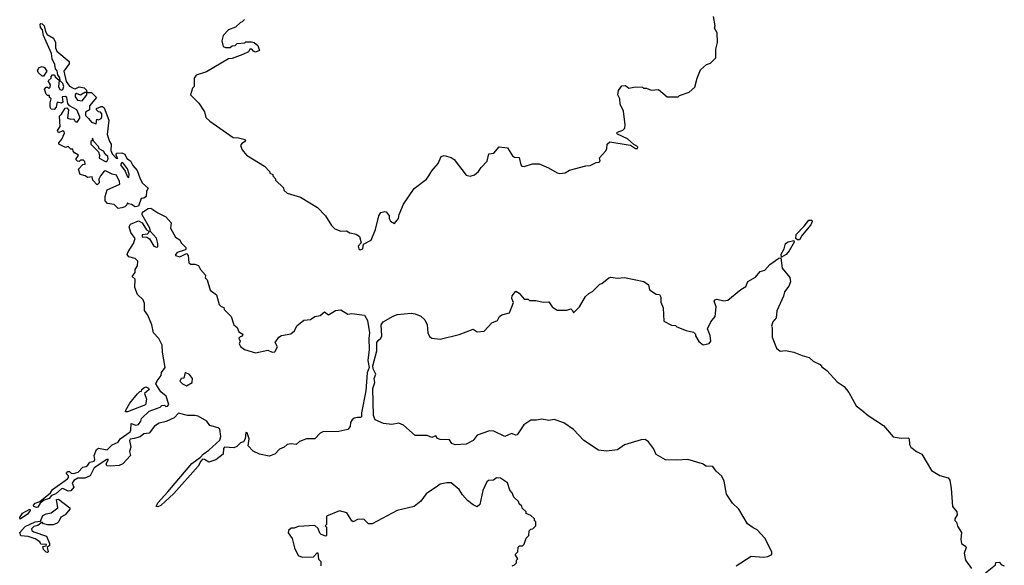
# Model space of a CAD drawing. Extents: x 2470790 to 2659118, y 702284 to 849036.
# Tile 17 of 154: x 2517892 to 2525043, y 772458 to 776420. Entities that reach past the tile are written whole.
import ezdxf

# ---------------------------------------------------------------- set-up
doc = ezdxf.new("R2010")
doc.units = 0

msp = doc.modelspace()

# ---------------------------------------------------------------- linework, layer by layer
at = {"layer": '0CON10XD'}
for points in [[(2519525, 776420), (2519507, 776403), (2519495, 776400), (2519460, 776365), (2519410, 776345), (2519370, 776305), (2519360, 776265), (2519370, 776225), (2519388.3, 776218.3), (2519421.7, 776218.3), (2519435, 776230), (2519457, 776233), (2519473, 776247), (2519527.5, 776252.5), (2519535, 776260), (2519575, 776260), (2519595, 776253.3), (2519621.2, 776231.2), (2519633.3, 776196.7), (2519605, 776183.3), (2519590, 776190), (2519577.5, 776205), (2519563.8, 776206.2), (2519553, 776187), (2519513.6, 776166.4), (2519435, 776136.7), (2519410, 776135), (2519248.8, 776041.2), (2519175, 776017.5), (2519160, 775995), (2519160, 775935), (2519148.3, 775921.7), (2519132.5, 775875), (2519193, 775813), (2519235, 775750), (2519245, 775710), (2519273.6, 775683.6), (2519443, 775563), (2519481.2, 775561.2), (2519529.3, 775549.3), (2519532.5, 775545), (2519525, 775532.5), (2519505, 775520), (2519496.7, 775505), (2519507.5, 775475), (2519540, 775435), (2519670, 775355), (2519710, 775315), (2519710, 775305), (2519730, 775295), (2519730, 775285), (2519750, 775265), (2519750, 775255), (2519808.3, 775198.3), (2519811.7, 775181.7), (2519835, 775160), (2519931.7, 775131.7), (2520056.4, 775056.4), (2520112.5, 774995), (2520156.7, 774925), (2520181.7, 774901.7), (2520223.6, 774883.6), (2520265, 774887.5), (2520291.2, 774871.2), (2520335, 774863.3), (2520360, 774845), (2520371.7, 774798.3), (2520350, 774775), (2520355, 774756.7), (2520365, 774749.2), (2520383.8, 774755), (2520390, 774790), (2520445, 774817.5), (2520475.5, 774895), (2520499.5, 774995), (2520515, 775018.8), (2520545, 775027.5), (2520555, 775023.3), (2520576.2, 774995), (2520576.7, 774975), (2520585, 774957.5), (2520615, 774940), (2520642.5, 774975), (2520647.5, 775005), (2520679.3, 775080.7), (2520756.4, 775193.6), (2520847.7, 775262.3), (2520863.8, 775286.2)], [(2520863.8, 775286.2), (2520885, 775322.5), (2520932.5, 775375), (2520953.6, 775426.4), (2520975, 775432.5), (2521025, 775420), (2521047.5, 775405), (2521135, 775290), (2521165, 775283.3), (2521195.9, 775294.1), (2521223.9, 775316.1), (2521245, 775347.5), (2521288.3, 775391.7), (2521300, 775445), (2521335, 775450), (2521375, 775497.5), (2521435, 775490), (2521470.7, 775430.7), (2521485, 775422.5), (2521519.3, 775419.3), (2521532.5, 775365), (2521540, 775355), (2521556.4, 775353.6), (2521617, 775373), (2521665, 775372.5), (2521733.6, 775343.6), (2521795, 775307.5), (2521815, 775302.5), (2521855, 775307.5), (2521885, 775326.7), (2522005, 775357.5), (2522035, 775360), (2522078.3, 775381.7), (2522100, 775385), (2522107.5, 775395), (2522103, 775417), (2522147.5, 775465), (2522157, 775483), (2522160, 775515), (2522178.3, 775531.7), (2522312, 775512), (2522328, 775508), (2522365, 775483.3), (2522378.8, 775485), (2522382, 775495), (2522375, 775502), (2522352.7, 775512.7), (2522305.5, 775555.5), (2522235, 775587.5), (2522227.5, 775595), (2522235, 775602.5), (2522273, 775617), (2522287, 775633), (2522290, 775655), (2522277.5, 775755), (2522252.5, 775805), (2522250, 775845), (2522237.5, 775875), (2522240, 775905), (2522265, 775940), (2522291.7, 775941.7), (2522317, 775923), (2522365, 775932.5), (2522415, 775930), (2522423, 775923), (2522445, 775922.5), (2522478.3, 775908.3), (2522531.7, 775911.7), (2522595, 775860), (2522675, 775860), (2522685, 775870), (2522755, 775892.5), (2522795, 775930), (2522812.5, 775995), (2522837.5, 776055), (2522880, 776095), (2522910, 776105), (2522947, 776143), (2522947.5, 776205), (2522960, 776255), (2522957.5, 776325), (2522938.3, 776358.3), (2522942.5, 776375), (2522931.7, 776441.7)], [(2518608.3, 775048.3), (2518578.3, 775078.3), (2518530, 775085), (2518512.5, 775105), (2518512.5, 775135), (2518527, 775183), (2518620, 775225), (2518617.5, 775245), (2518595, 775290), (2518565, 775296.7), (2518515, 775322.5), (2518505, 775320), (2518480, 775285), (2518468.3, 775261.7), (2518470, 775235), (2518455, 775220), (2518422.5, 775255), (2518418.3, 775278.3), (2518385, 775272.5), (2518367, 775287), (2518332.5, 775295), (2518320, 775335), (2518351.7, 775368.3), (2518368.3, 775371.7), (2518365, 775390), (2518355, 775400), (2518335, 775400), (2518325, 775390), (2518311.7, 775391.7), (2518300, 775405), (2518320, 775435), (2518291.7, 775451.7), (2518280, 775465), (2518278.3, 775478.3), (2518265, 775480), (2518245, 775500), (2518225, 775492.5), (2518177.5, 775515), (2518176.7, 775525), (2518198.7, 775551.3), (2518217.5, 775595), (2518215.7, 775605.7), (2518205, 775613.3), (2518175, 775597.5), (2518166.7, 775615), (2518187.5, 775645), (2518181.7, 775718.3), (2518197, 775733), (2518221.7, 775778.3), (2518235, 775780), (2518247.5, 775765), (2518240, 775705), (2518265, 775697.5), (2518285, 775700), (2518295, 775680), (2518310, 775675), (2518330, 775705), (2518330, 775715), (2518308.1, 775765), (2518253.3, 775793.3), (2518242, 775812), (2518235.8, 775855), (2518225, 775861.2), (2518200, 775860), (2518205, 775820), (2518195, 775812.5), (2518165, 775820), (2518157.5, 775785), (2518141.7, 775768.3), (2518120, 775770), (2518113.3, 775785), (2518113.8, 775815), (2518120, 775845), (2518110, 775855), (2518108.3, 775868.3), (2518095, 775870), (2518085, 775880), (2518073.8, 775916.2), (2518085, 775930), (2518095, 775930), (2518105, 775920), (2518115, 775930), (2518117, 775947), (2518100, 775975), (2518120, 775995), (2518121.7, 776008.3), (2518131.7, 776018.3), (2518145, 776020), (2518150, 776005), (2518180, 775980), (2518173.3, 775935), (2518183.6, 775913.6), (2518195, 775907.5), (2518205, 775913.3), (2518211.9, 775935), (2518206.6, 775956.6), (2518186.7, 775975), (2518185, 775997.5), (2518168.3, 776018.3), (2518165, 776047.5), (2518153.6, 776063.6), (2518148.6, 776095), (2518128.5, 776135), (2518124.5, 776175), (2518064.4, 776304.4), (2518058, 776345), (2518043.7, 776363.7), (2518042.3, 776387.7), (2518045, 776392.5), (2518055, 776389.2), (2518069.2, 776375), (2518079.4, 776335), (2518093.1, 776313.1), (2518138.8, 776285), (2518152, 776255), (2518152.9, 776215), (2518161.1, 776191.1), (2518252.5, 776115), (2518250.7, 776099.3), (2518213.5, 776045), (2518230.2, 775970.2), (2518255, 775937.5), (2518285, 775920), (2518295, 775917.5), (2518325, 775932.5), (2518360, 775925), (2518378.3, 775908.3), (2518380, 775890), (2518415, 775890), (2518450, 775855), (2518400, 775795), (2518400, 775765), (2518371.3, 775748.7), (2518371.5, 775725), (2518391.8, 775701.8), (2518415, 775674.4), (2518447.5, 775662.5), (2518451.7, 775698.3), (2518465, 775692.5), (2518485, 775702.5), (2518490, 775715), (2518490, 775735), (2518478.3, 775748.3), (2518465, 775750), (2518450, 775765), (2518450, 775775), (2518485, 775790), (2518495, 775790), (2518505, 775780), (2518539.3, 775689.3), (2518527.5, 775585), (2518543.8, 775535), (2518556.7, 775515), (2518555, 775470), (2518565, 775446.7), (2518592.5, 775415), (2518605, 775412.5), (2518592.5, 775432.5), (2518595, 775450), (2518635, 775452.5), (2518655, 775442.5), (2518670.7, 775410.7), (2518696.7, 775395), (2518715, 775360), (2518746.7, 775325), (2518766.7, 775265), (2518785, 775232.5), (2518826.4, 775196.4), (2518813.3, 775175), (2518810, 775135), (2518795, 775122.5), (2518775, 775120), (2518755.5, 775064.5), (2518730, 775060), (2518705, 775077.5), (2518681.7, 775081.7), (2518675, 775090), (2518670, 775075), (2518655, 775060), (2518635, 775052.5), (2518608.3, 775048.3)], [(2518065, 776010), (2518055, 776010), (2518027.5, 776035), (2518021.7, 776051.7), (2518035, 776072.5), (2518055, 776080), (2518073, 776073), (2518090, 776045), (2518065, 776010)], [(2518345, 775831.2), (2518380, 775875), (2518380, 775890), (2518365, 775890), (2518335, 775872.5), (2518305, 775883.3), (2518295, 775877.5), (2518295, 775860), (2518311.9, 775835), (2518345, 775831.2)], [(2518525, 775390), (2518535, 775410), (2518531.9, 775425), (2518512.3, 775442.3), (2518501.4, 775465), (2518470.8, 775480.8), (2518465, 775500), (2518427.5, 775537.5), (2518421.7, 775558.3), (2518418.3, 775541.7), (2518410, 775535), (2518410, 775515), (2518465, 775460), (2518472.5, 775435), (2518470, 775415), (2518515, 775390), (2518525, 775390)], [(2518685, 775272.5), (2518688.3, 775298.3), (2518676.2, 775336.2), (2518646.2, 775376.2), (2518635, 775382.5), (2518624.2, 775365), (2518658.6, 775318.6), (2518675, 775277.5), (2518685, 775272.5)], [(2518015, 772877.5), (2517994.2, 772885), (2517993.5, 772895), (2518005, 772908.9), (2518037.9, 772922.1), (2518116.7, 772983.3), (2518131.2, 773008.8), (2518240.6, 773085), (2518248, 773095), (2518247, 773107), (2518230, 773125), (2518241.7, 773138.3), (2518255, 773140), (2518267.5, 773127.5), (2518284.4, 773124.4), (2518317.1, 773135), (2518350.5, 773169.5), (2518375.3, 773174.7), (2518388, 773185), (2518402.5, 773207.5), (2518433.3, 773215), (2518438.8, 773225), (2518433.3, 773255), (2518450.7, 773299.3), (2518465, 773307.5), (2518527.5, 773295), (2518565, 773332.9), (2518608, 773352), (2518621.4, 773375), (2518695, 773427.5), (2518700.7, 773439.3), (2518701.7, 773488.3), (2518736.4, 773476.4), (2518755, 773480), (2518773.3, 773505), (2518777.5, 773522.5), (2518833, 773577), (2518913.8, 773606.2), (2518925, 773617.5), (2518945, 773620), (2518955, 773610), (2518965, 773613.3), (2518976.4, 773626.4), (2518957.3, 773685), (2518917.4, 773717.4), (2518881.5, 773775), (2518891.9, 773798.1), (2518920.8, 773835), (2518922.3, 773857.7), (2518950, 773895), (2518929.2, 774005), (2518926.4, 774056.4), (2518903.8, 774105), (2518865, 774146.7), (2518852.5, 774205), (2518822.5, 774275), (2518798.3, 774308.3), (2518797.7, 774357.7), (2518790, 774385), (2518748.8, 774425), (2518728.8, 774475), (2518730, 774535), (2518710, 774555), (2518730, 774585), (2518730, 774605), (2518747, 774633), (2518750, 774665), (2518730, 774685), (2518685, 774697.5), (2518673.6, 774713.6), (2518680, 774735), (2518720, 774795), (2518731.7, 774831.7), (2518700, 774875), (2518687.5, 774915), (2518697.5, 774935), (2518755, 774960), (2518782.5, 774945), (2518813.3, 774893.3), (2518830, 774885), (2518828.3, 774871.7), (2518818.3, 774861.7), (2518781.7, 774858.3), (2518781.7, 774841.7), (2518815, 774840), (2518835, 774827.5), (2518867.5, 774775), (2518885, 774767.5), (2518895, 774770), (2518895.7, 774794.3), (2518885, 774832), (2518841.7, 774881.7), (2518837.5, 774905), (2518781.8, 775001.8), (2518782.5, 775015), (2518792.2, 775027.8), (2518825, 775048.5), (2518845, 775051.4), (2518895, 775017.5), (2518955, 774987.5), (2518992.5, 774945), (2518986.7, 774905), (2519025, 774840), (2519055, 774820), (2519065, 774800), (2519100, 774765), (2519098.3, 774751.7), (2519090, 774745), (2519035, 774730), (2519022.9, 774715), (2519025, 774707.5), (2519055, 774698), (2519105, 774722.5), (2519116.1, 774706.1), (2519120, 774655), (2519135, 774643.8), (2519165, 774643.8), (2519190, 774635), (2519206.7, 774605), (2519242.5, 774565), (2519240, 774545), (2519255, 774530), (2519276.7, 774455), (2519320.7, 774420.7), (2519341.7, 774351.7), (2519355, 774337.5), (2519375, 774330), (2519377.5, 774315), (2519427.5, 774265), (2519447.5, 774205), (2519472.5, 774185), (2519483.9, 774153.9), (2519512.5, 774135), (2519509.3, 774120.7), (2519493, 774117), (2519483.6, 774106.4), (2519492.5, 774085), (2519487.5, 774065), (2519495, 774047.5), (2519524.2, 774024.2), (2519605, 774000), (2519695, 774018.8), (2519725, 774004.4), (2519745, 774007.5), (2519764, 774045), (2519746.7, 774075), (2519773.8, 774115), (2519795, 774126), (2519861.2, 774138.8), (2519888.6, 774161.4), (2519905, 774196.7), (2519955, 774236.7), (2520005, 774242.5), (2520035, 774263.8), (2520075, 774272.5), (2520105, 774297.5), (2520135, 774277.5), (2520185, 774307.5), (2520225, 774312.5), (2520275, 774282.5), (2520303.6, 774286.4), (2520397.5, 774275), (2520418.8, 774235), (2520433.1, 774145), (2520427.5, 774105), (2520431.5, 774025), (2520420, 773945), (2520430.9, 773895), (2520417.1, 773855), (2520405.3, 773724.7), (2520373.8, 773565), (2520373.6, 773536.4), (2520365, 773530), (2520345, 773532), (2520322.5, 773525), (2520306.2, 773515), (2520296, 773495), (2520293.3, 773465), (2520275, 773443.3), (2520210.5, 773429.5), (2520093.9, 773426.1), (2520075, 773416.9), (2520035, 773376.2), (2519975, 773376), (2519925, 773356.7), (2519900, 773335), (2519865, 773340), (2519835.8, 773334.2), (2519813.3, 773315), (2519779.7, 773300.3), (2519745, 773264.2), (2519705, 773249.2), (2519634.3, 773264.3), (2519587.3, 773287.3), (2519552.5, 773325), (2519560, 773375), (2519545, 773420), (2519535, 773422.5), (2519530, 773375), (2519516.9, 773353.1), (2519495, 773346.8), (2519469.1, 773320.9), (2519448.3, 773311.7), (2519380, 773315), (2519372.9, 773305), (2519369.2, 773265), (2519317.5, 773222.5), (2519265, 773206.1), (2519235, 773226.3), (2519221.3, 773228.7), (2519207.1, 773215), (2519187.5, 773177.5), (2519011.1, 772978.9), (2518917.5, 772892.5), (2518895, 772882.5), (2518883.8, 772885), (2518895, 772912), (2518969.3, 772990.7), (2519142.9, 773197.1), (2519206.1, 773243.9), (2519224.4, 773265.6), (2519266, 773294), (2519345, 773365.6), (2519353.6, 773393.6), (2519345, 773446.2), (2519335, 773456), (2519273.9, 773473.9), (2519252.5, 773505), (2519189.7, 773539.7), (2519164.1, 773545.9), (2519110, 773545), (2519045, 773562.5), (2519015, 773528.8), (2518957.3, 773502.7), (2518905, 773489.1), (2518872, 773468), (2518831.8, 773418.2), (2518795, 773411.4), (2518768.3, 773391.7), (2518725, 773377.3), (2518695, 773374.4), (2518690, 773365), (2518698.5, 773315), (2518688.8, 773285), (2518696, 773255), (2518640.8, 773195), (2518615, 773183.3), (2518555, 773177.1), (2518525, 773181.2), (2518521.2, 773195), (2518536.7, 773225), (2518525, 773225.6), (2518434.3, 773165.7), (2518403.8, 773106.2), (2518365, 773091.2), (2518315, 773090.4), (2518285, 773072.9), (2518274.5, 773055), (2518286.2, 773025), (2518265, 772999.2), (2518245, 772995.6), (2518205.6, 773014.4), (2518195, 773012.7), (2518155, 772976.9), (2518124.3, 772965.7), (2518106.4, 772943.6), (2518070.5, 772929.5), (2518041.1, 772908.9), (2518025, 772880.8), (2518015, 772877.5)], [(2523541.1, 774821.1), (2523530.2, 774830.2), (2523531.2, 774858.8), (2523590.2, 774919.8), (2523623.9, 774965), (2523644.2, 774965), (2523647.9, 774955), (2523639, 774931), (2523575, 774854.4), (2523555, 774821.4), (2523541.1, 774821.1)], [(2523425, 774694), (2523423.1, 774716.9), (2523443.1, 774755), (2523454.4, 774795.6), (2523472.9, 774807.1), (2523515.6, 774815.6), (2523518.1, 774805), (2523479.8, 774740.2), (2523459.5, 774715), (2523425, 774694)], [(2523095.5, 772454.5), (2523205, 772523.8), (2523295, 772515.8), (2523325, 772522), (2523353.6, 772536.4), (2523353.8, 772555), (2523305, 772653.8), (2523248.8, 772715), (2523219.7, 772729.7), (2523179.2, 772759.2), (2523114.2, 772865), (2523068.5, 772908.5), (2523026.2, 772975), (2523009.3, 773069.3), (2522992.5, 773105), (2522950.5, 773140.5), (2522926.2, 773175), (2522878.3, 773178.3), (2522850, 773195), (2522745, 773226), (2522665, 773220), (2522583.4, 773223.4), (2522515, 773261.4), (2522495.7, 773305), (2522458.1, 773355), (2522435, 773370.5), (2522405, 773369.5), (2522285, 773333.3), (2522233, 773297), (2522155, 773287.5), (2522095, 773292.9), (2521990.6, 773365), (2521914.2, 773445), (2521845, 773492.9), (2521775, 773515.8), (2521735, 773510), (2521685, 773520), (2521645, 773510.8), (2521605, 773512), (2521552.9, 773477.1), (2521505, 773406.2), (2521495, 773403.3), (2521464.2, 773415.8), (2521415, 773393.3), (2521335, 773431.1), (2521305, 773434.4), (2521215, 773402.9), (2521185, 773364), (2521135, 773338), (2521055, 773331.4), (2521032, 773342), (2521015, 773370), (2520945, 773371.2), (2520927.5, 773377.5), (2520915, 773396.7), (2520885, 773386.7), (2520850.7, 773400.7), (2520765, 773401.2), (2520680, 773475), (2520645, 773490.8), (2520595, 773481.2), (2520535, 773486.7), (2520475, 773513.3), (2520462, 773545), (2520457.8, 773742.2), (2520470.6, 773785), (2520466.4, 773815), (2520479.4, 773845), (2520460, 773885), (2520457.8, 773905), (2520485.6, 774015), (2520487.1, 774075), (2520495, 774091.2), (2520515, 774107.5), (2520521.3, 774125), (2520518.8, 774205), (2520532.5, 774225), (2520604.1, 774265.9), (2520635, 774278.8), (2520735, 774288.8), (2520763.9, 774283.9), (2520805, 774266.7), (2520835, 774240), (2520852.5, 774205), (2520856.7, 774145), (2520868.3, 774118.3), (2520885, 774106.7), (2520945, 774100), (2521085, 774133.3), (2521185, 774172.5), (2521215, 774152.5), (2521265, 774157.5), (2521320.7, 774219.3), (2521362.5, 774235), (2521377.5, 774265), (2521395, 774276.2), (2521449.3, 774290.7), (2521477.5, 774365), (2521467.5, 774395), (2521470, 774415), (2521495, 774447.5), (2521520, 774435), (2521555, 774390), (2521585, 774390), (2521595, 774380), (2521641.7, 774381.7), (2521695, 774367.5), (2521735, 774370), (2521760, 774335), (2521795, 774310), (2521865, 774310), (2521895, 774320), (2521908.3, 774308.3), (2521915, 774290), (2521957.5, 774335), (2522000.5, 774409.5), (2522025, 774432.5), (2522053, 774447), (2522105, 774500), (2522120, 774505), (2522170, 774545), (2522185, 774550), (2522235, 774543.3), (2522285, 774547.5), (2522425, 774518.1), (2522460, 774495), (2522467, 774457), (2522515, 774427.5), (2522540, 774425), (2522547.5, 774405), (2522548.3, 774368.3), (2522566.2, 774326.2), (2522571.2, 774231.2), (2522625, 774202.5), (2522655, 774200), (2522665, 774190), (2522733, 774163), (2522785, 774150), (2522800, 774135), (2522800, 774125), (2522823.6, 774083.6), (2522855, 774057.5), (2522900.7, 774069.3), (2522912.5, 774085), (2522906.4, 774126.4), (2522887.5, 774175), (2522912.5, 774225), (2522942.5, 774265), (2522950, 774335), (2522936.7, 774375), (2522943.3, 774385), (2522955, 774390), (2523005, 774378), (2523035, 774382), (2523128.7, 774461.3), (2523165, 774481.4), (2523170, 774495), (2523181.2, 774518.8), (2523235, 774551.1), (2523269.5, 774590.5), (2523305, 774601.5), (2523339.2, 774640.8), (2523405, 774686.8), (2523419.5, 774689.5), (2523430, 774615), (2523485, 774547.5), (2523491.2, 774515), (2523478, 774485), (2523447, 774443), (2523438.7, 774411.3), (2523392, 774305), (2523386.2, 774255), (2523362.5, 774225), (2523352.5, 774195), (2523357.5, 774185), (2523356.7, 774115), (2523387.5, 774035), (2523415, 774012.5), (2523455, 774016.7), (2523514.1, 774005.9), (2523575, 773980), (2523625, 773967.5), (2523655, 773941.2), (2523705, 773916.7), (2523717.9, 773897.9), (2523755, 773872), (2523829.4, 773789.4), (2523879.4, 773755), (2523913.4, 773713.4), (2523968, 773615), (2524008.8, 773585), (2524054.4, 773544.4), (2524165, 773474), (2524235, 773390), (2524295, 773380), (2524345, 773383.3), (2524351.2, 773375), (2524353.3, 773335), (2524363.3, 773315), (2524404.3, 773284.3), (2524443.3, 773265), (2524513.3, 773145), (2524575, 773109.4), (2524635, 773093.3), (2524646.2, 773075), (2524657.5, 773015), (2524667.5, 772885), (2524698.8, 772845), (2524700, 772825), (2524682.5, 772795), (2524683, 772783), (2524695, 772770), (2524703, 772743), (2524732.5, 772695), (2524727.1, 772645), (2524731.2, 772615), (2524763.3, 772595), (2524766.9, 772586.9), (2524752.5, 772545), (2524760, 772495), (2524804, 772435)], [(2519105, 773762), (2519145, 773784), (2519147.8, 773815), (2519125, 773842.5), (2519095, 773857.5), (2519085, 773817.5), (2519065, 773813.3), (2519056.2, 773795), (2519074.5, 773774.5), (2519105, 773762)], [(2518661.7, 773571.7), (2518662.5, 773585), (2518691.2, 773635), (2518747, 773703), (2518765, 773720), (2518778.3, 773721.7), (2518780, 773735), (2518793, 773747), (2518807.5, 773752.5), (2518827.5, 773745), (2518832.5, 773735), (2518800, 773705), (2518813.3, 773665), (2518806.7, 773623.3), (2518675, 773572.5), (2518661.7, 773571.7)], [(2521470, 772455), (2521485, 772460), (2521500, 772475), (2521500, 772495), (2521510, 772505), (2521490, 772535), (2521510, 772555), (2521511.7, 772588.3), (2521521.7, 772598.3), (2521545, 772600), (2521555, 772610), (2521570, 772655), (2521590, 772675), (2521591.7, 772708.3), (2521605, 772720), (2521618.3, 772721.7), (2521640, 772745), (2521640, 772775), (2521631.7, 772781.7), (2521630, 772795), (2521605, 772820), (2521570, 772835), (2521570, 772845), (2521541.7, 772871.7), (2521538.3, 772888.3), (2521520, 772905), (2521515, 772920), (2521481.7, 772951.7), (2521470, 772985), (2521453, 773003), (2521435, 773056.7), (2521385, 773091.2), (2521355, 773092.5), (2521333.9, 773076.1), (2521297.3, 773072.7), (2521285, 773063.8), (2521255, 773000), (2521235, 772900), (2521215, 772883.3), (2521185, 772896.2), (2521145, 772928.8), (2521108.7, 772968.7), (2521085, 773008.8), (2521027, 773057), (2520995, 773057.5), (2520945, 773045.7), (2520926.6, 773033.4), (2520845, 772976.7), (2520805, 772923.3), (2520757.5, 772885), (2520634.1, 772855.9), (2520451.7, 772758.3), (2520425, 772760), (2520395, 772790), (2520383, 772793), (2520345, 772791.2), (2520315, 772772.5), (2520305, 772780), (2520269.3, 772839.3), (2520215, 772853.8), (2520120, 772815), (2520120, 772755), (2520110, 772745), (2520120, 772735), (2520120, 772675), (2520115, 772670), (2520081.7, 772681.7), (2520071.7, 772691.7), (2520060, 772725), (2520035, 772747.5), (2519915, 772740), (2519885, 772727.5), (2519863, 772727), (2519845, 772710), (2519843, 772693), (2519871.7, 772651.7), (2519887.5, 772585), (2519915, 772530), (2519945, 772517.5), (2520025, 772520), (2520051.7, 772548.3), (2520058.3, 772548.3), (2520063, 772503), (2520080, 772485), (2520080, 772455)], [(2518095, 772550), (2518085, 772552.5), (2518065, 772572.5), (2518060, 772595), (2518085, 772600), (2518088.3, 772608.3), (2518045, 772610), (2518038.3, 772628.3), (2518005, 772650), (2517955, 772666.2), (2517901.2, 772671.2), (2517892.5, 772695), (2517931.7, 772738.3), (2518005, 772773.3), (2518042.5, 772777.5), (2518061.2, 772818.8), (2518085, 772832), (2518120.7, 772839.3), (2518170, 772875), (2518160, 772935), (2518175, 772937.5), (2518257.5, 772875), (2518256.7, 772865), (2518223.3, 772825), (2518191.7, 772808.3), (2518177.5, 772775), (2518165, 772762.5), (2518135, 772752.5), (2518095, 772752.5), (2518065, 772760), (2518055, 772770), (2518023.3, 772746.7), (2517995, 772740), (2517978.3, 772721.7), (2517980.7, 772710.7), (2517995, 772700), (2518088.3, 772668.3), (2518110, 772615), (2518108.3, 772601.7), (2518092.5, 772587.5), (2518100, 772555), (2518095, 772550)], [(2517895, 772793.3), (2517894.3, 772805), (2517913, 772837), (2517965.6, 772865.6), (2517967.5, 772855), (2517949.8, 772830.2), (2517895, 772793.3)], [(2524906.4, 772403.6), (2524978.3, 772461.7), (2524981.7, 772478.3), (2525005, 772480), (2525021.7, 772461.7), (2525043, 772453)]]:
    msp.add_lwpolyline(points, dxfattribs=at)

doc.saveas('drawing.dxf')
